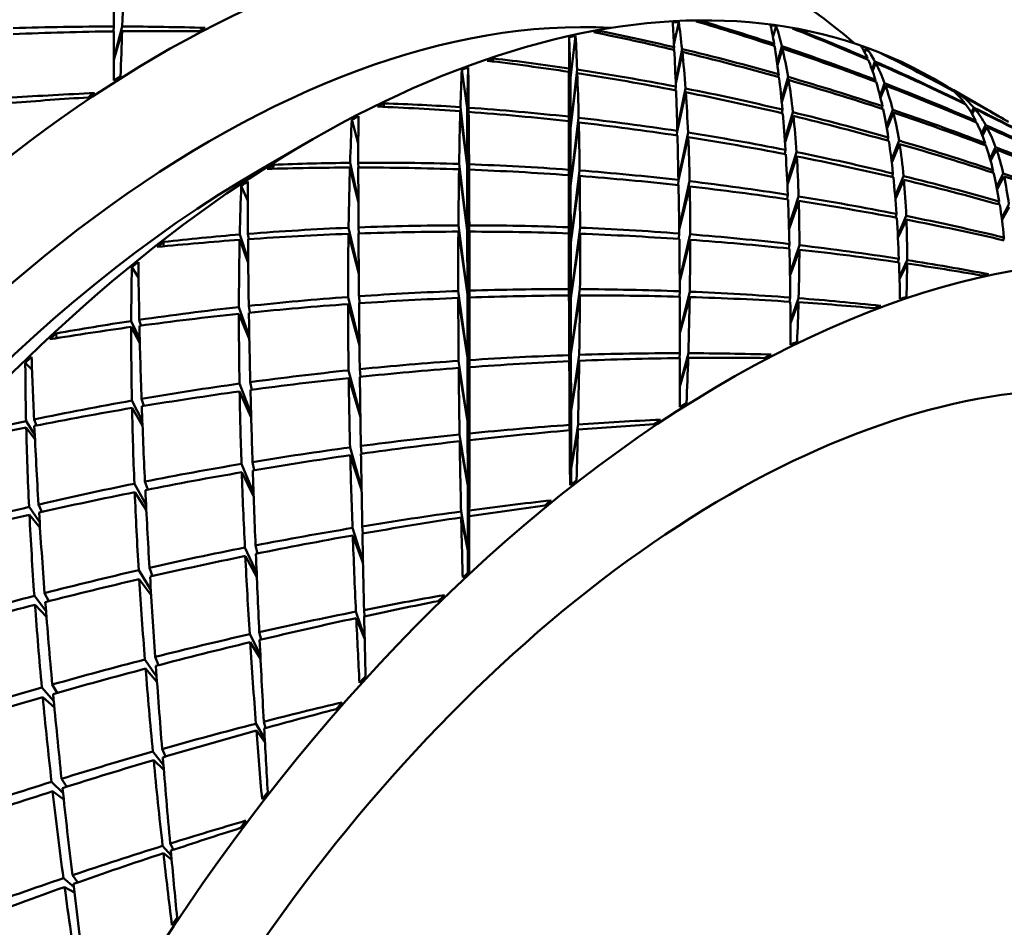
# Model space of a CAD drawing. Header units: inches. Extents: x 0.1 to 17, y 0.3 to 10.7.
# Tile 55 of 74: x 12.72 to 12.894, y 6.382 to 6.542. Entities that reach past the tile are written whole.
import ezdxf

# ---------------------------------------------------------------- set-up
doc = ezdxf.new("R2010")
doc.units = ezdxf.units.IN
doc.header["$LTSCALE"] = 0.5
doc.header["$MEASUREMENT"] = 0
doc.layers.add('Visible (ANSI)', color=7, linetype='Continuous', lineweight=50)

msp = doc.modelspace()

# ---------------------------------------------------------------- linework, layer by layer
at = {"layer": 'Visible (ANSI)'}
for p, q in [((12.83594, 6.53792), (12.83679, 6.54192)), ((12.84077, 6.54177), (12.8409, 6.54205)), ((12.73668, 6.54027), (12.73675, 6.54113)), ((12.73823, 6.54112), (12.73674, 6.53545)), ((12.73674, 6.53522), (12.7382, 6.54029)), ((12.82268, 6.53993), (12.82283, 6.54033)), ((12.85347, 6.53926), (12.85405, 6.54121)), ((12.85778, 6.54043), (12.85788, 6.5406)), ((12.8176, 6.53206), (12.81739, 6.53923)), ((12.8176, 6.53206), (12.81851, 6.53946)), ((12.85368, 6.53807), (12.85363, 6.53773)), ((12.83597, 6.53747), (12.83594, 6.53698)), ((12.83624, 6.5313), (12.83737, 6.53714)), ((12.83742, 6.53663), (12.83625, 6.53101)), ((12.85422, 6.5346), (12.85504, 6.53762)), ((12.85513, 6.53723), (12.85427, 6.53426)), ((12.86971, 6.53655), (12.87001, 6.53734)), ((12.80381, 6.53494), (12.80396, 6.53546)), ((12.87021, 6.5355), (12.87017, 6.53531)), ((12.87102, 6.5335), (12.87152, 6.53493)), ((12.87166, 6.53466), (12.87112, 6.53322)), ((12.87346, 6.53594), (12.8735, 6.536)), ((12.79929, 6.52673), (12.79834, 6.53345)), ((12.79929, 6.52673), (12.79949, 6.53386)), ((12.81761, 6.52303), (12.81734, 6.53309)), ((12.81735, 6.5337), (12.81761, 6.52303)), ((12.81761, 6.52303), (12.81878, 6.53349)), ((12.8188, 6.53287), (12.81761, 6.52303)), ((12.85448, 6.53267), (12.85441, 6.53218)), ((12.8176, 6.53206), (12.81761, 6.52303)), ((12.85498, 6.52812), (12.85614, 6.53219)), ((12.85623, 6.53166), (12.85502, 6.5277)), ((12.87163, 6.53168), (12.87156, 6.53137)), ((12.87243, 6.52883), (12.87325, 6.53106)), ((12.88188, 6.5319), (12.88411, 6.53061)), ((12.83627, 6.53048), (12.83623, 6.52982)), ((12.83652, 6.52291), (12.83798, 6.53015)), ((12.83803, 6.52947), (12.83652, 6.52255)), ((12.87339, 6.53067), (12.87252, 6.52846)), ((12.8853, 6.5298), (12.88528, 6.52976)), ((12.88537, 6.52988), (12.89355, 6.52516)), ((12.78446, 6.5269), (12.78458, 6.52751)), ((12.88641, 6.52879), (12.88655, 6.52911)), ((12.88675, 6.52896), (12.88658, 6.5286)), ((12.88747, 6.52754), (12.88743, 6.5274)), ((12.79931, 6.51649), (12.79809, 6.52611)), ((12.79812, 6.52684), (12.79931, 6.51649)), ((12.79929, 6.52673), (12.79931, 6.51649)), ((12.79931, 6.51649), (12.79956, 6.52674)), ((12.79957, 6.526), (12.79931, 6.51649)), ((12.85515, 6.5264), (12.85505, 6.52576)), ((12.85557, 6.52109), (12.85701, 6.52594)), ((12.87286, 6.527), (12.87276, 6.52656)), ((12.87356, 6.52347), (12.87467, 6.52639)), ((12.8748, 6.52588), (12.87364, 6.52302)), ((12.8886, 6.52586), (12.88902, 6.52678)), ((12.88923, 6.52653), (12.88877, 6.52557)), ((12.78003, 6.52039), (12.77887, 6.52463)), ((12.81731, 6.52516), (12.81763, 6.51288)), ((12.81763, 6.51288), (12.81731, 6.52434)), ((12.81763, 6.51288), (12.81905, 6.52496)), ((12.81907, 6.52414), (12.81763, 6.51288)), ((12.85709, 6.52528), (12.8556, 6.52063)), ((12.88939, 6.52443), (12.88931, 6.52418)), ((12.81761, 6.52303), (12.81763, 6.51288)), ((12.83653, 6.52263), (12.83647, 6.52182)), ((12.83672, 6.51427), (12.83843, 6.52233)), ((12.89042, 6.52214), (12.89114, 6.52366)), ((12.89133, 6.52331), (12.89057, 6.52178)), ((12.76281, 6.51587), (12.77165, 6.52098)), ((12.83847, 6.52151), (12.83673, 6.51392)), ((12.87376, 6.52091), (12.87389, 6.52146)), ((12.87444, 6.51751), (12.8758, 6.52091)), ((12.89094, 6.52012), (12.89105, 6.52047)), ((12.85557, 6.51853), (12.85569, 6.51927)), ((12.856, 6.51362), (12.85764, 6.51888)), ((12.8745, 6.51704), (12.87589, 6.5203)), ((12.89191, 6.51774), (12.89289, 6.51976)), ((12.89202, 6.51733), (12.89305, 6.51932)), ((12.77858, 6.51698), (12.78004, 6.51018)), ((12.78009, 6.51614), (12.78003, 6.51699)), ((12.85603, 6.51314), (12.85769, 6.51812)), ((12.76493, 6.51592), (12.76501, 6.51663)), ((12.78004, 6.50988), (12.77855, 6.51614)), ((12.79933, 6.50498), (12.79787, 6.51583)), ((12.79789, 6.51678), (12.79933, 6.50498)), ((12.79931, 6.51649), (12.79933, 6.50498)), ((12.79933, 6.50498), (12.79964, 6.51672)), ((12.79964, 6.51576), (12.79933, 6.50498)), ((12.8173, 6.51576), (12.81765, 6.50288)), ((12.81765, 6.50288), (12.81922, 6.51562)), ((12.89229, 6.51526), (12.89244, 6.51569)), ((12.81765, 6.50288), (12.8173, 6.51479)), ((12.81924, 6.51464), (12.81765, 6.50288)), ((12.83666, 6.51302), (12.83673, 6.51395)), ((12.83686, 6.50542), (12.83871, 6.51371)), ((12.87457, 6.51447), (12.87472, 6.51509)), ((12.8766, 6.51463), (12.87511, 6.51104)), ((12.87515, 6.51057), (12.87666, 6.51397)), ((12.89426, 6.51508), (12.89308, 6.51274)), ((12.89316, 6.51232), (12.89438, 6.51457)), ((12.76046, 6.51023), (12.7593, 6.51291)), ((12.81763, 6.51288), (12.81765, 6.50288)), ((12.83687, 6.50508), (12.83873, 6.51279)), ((12.85597, 6.51052), (12.8561, 6.51133)), ((12.85802, 6.51102), (12.8563, 6.50575)), ((12.85632, 6.50529), (12.85804, 6.51021)), ((12.89339, 6.50964), (12.89355, 6.51011)), ((12.89524, 6.50962), (12.89398, 6.50722)), ((12.89403, 6.50681), (12.89531, 6.50909)), ((12.87518, 6.50728), (12.87535, 6.50792)), ((12.87708, 6.50757), (12.87558, 6.50412)), ((12.87561, 6.50367), (12.87711, 6.50691)), ((12.77831, 6.50547), (12.78011, 6.49764)), ((12.78014, 6.50446), (12.78006, 6.50554)), ((12.79934, 6.49364), (12.79775, 6.50478)), ((12.79776, 6.5059), (12.79934, 6.49364)), ((12.79933, 6.50498), (12.79934, 6.49364)), ((12.79934, 6.49364), (12.79969, 6.5059)), ((12.7997, 6.50478), (12.79934, 6.49364)), ((12.81767, 6.49297), (12.8173, 6.50556)), ((12.81767, 6.49297), (12.8193, 6.50549)), ((12.74553, 6.50218), (12.74555, 6.50297)), ((12.76053, 6.49927), (12.75902, 6.50333)), ((12.75904, 6.50428), (12.76052, 6.4998)), ((12.76065, 6.50345), (12.76048, 6.50439)), ((12.78011, 6.49729), (12.77829, 6.50439)), ((12.81767, 6.49297), (12.81731, 6.50448)), ((12.81767, 6.49297), (12.8193, 6.50441)), ((12.8368, 6.50348), (12.83687, 6.50446)), ((12.83881, 6.50431), (12.83695, 6.49637)), ((12.83695, 6.49605), (12.83881, 6.50334)), ((12.89422, 6.50328), (12.89439, 6.50374)), ((12.81765, 6.50288), (12.81767, 6.49297)), ((12.85625, 6.50178), (12.85639, 6.50259)), ((12.85815, 6.50239), (12.85649, 6.49753)), ((12.85649, 6.4971), (12.85815, 6.50158)), ((12.8756, 6.49937), (12.87577, 6.49997)), ((12.87723, 6.49975), (12.87588, 6.49676)), ((12.7411, 6.49665), (12.73992, 6.49848)), ((12.87589, 6.49638), (12.87722, 6.49913)), ((12.79936, 6.4824), (12.79773, 6.49426)), ((12.79936, 6.4824), (12.79972, 6.49433)), ((12.81769, 6.48305), (12.81733, 6.4946)), ((12.81928, 6.49459), (12.81769, 6.48305)), ((12.77822, 6.4932), (12.78023, 6.48502)), ((12.78024, 6.49209), (12.78015, 6.49334)), ((12.79936, 6.4824), (12.79773, 6.49303)), ((12.79934, 6.49364), (12.79936, 6.4824)), ((12.79936, 6.4824), (12.79973, 6.49311)), ((12.81734, 6.49347), (12.81769, 6.48305)), ((12.81769, 6.48305), (12.81767, 6.49297)), ((12.81769, 6.48305), (12.81927, 6.49348)), ((12.83689, 6.49325), (12.83696, 6.49421)), ((12.83874, 6.49414), (12.83699, 6.48709)), ((12.837, 6.48681), (12.83872, 6.4932)), ((12.8564, 6.49237), (12.85654, 6.49311)), ((12.85801, 6.49299), (12.85656, 6.48895)), ((12.75889, 6.49142), (12.76072, 6.48628)), ((12.76084, 6.49043), (12.76062, 6.49161)), ((12.78023, 6.48464), (12.77822, 6.49195)), ((12.85656, 6.48859), (12.85799, 6.49227)), ((12.74153, 6.48813), (12.74124, 6.48915)), ((12.76073, 6.48565), (12.75888, 6.49023)), ((12.74133, 6.48503), (12.7398, 6.4879)), ((12.73981, 6.48894), (12.74132, 6.48571)), ((12.72657, 6.4859), (12.7265, 6.48675)), ((12.79938, 6.47115), (12.79936, 6.4824)), ((12.81771, 6.47306), (12.81739, 6.48291)), ((12.81771, 6.47306), (12.81769, 6.48305)), ((12.81916, 6.48297), (12.81771, 6.47306)), ((12.83693, 6.48239), (12.837, 6.48324)), ((12.83848, 6.48324), (12.837, 6.47757)), ((12.837, 6.47733), (12.83845, 6.48241)), ((12.72224, 6.4803), (12.72105, 6.48157)), ((12.7804, 6.47907), (12.78029, 6.48042)), ((12.79938, 6.47115), (12.7978, 6.4819)), ((12.79781, 6.48064), (12.79938, 6.47115)), ((12.79973, 6.48203), (12.79938, 6.47115)), ((12.79938, 6.47115), (12.79973, 6.48078)), ((12.81739, 6.48182), (12.81771, 6.47306)), ((12.81771, 6.47306), (12.81914, 6.4819)), ((12.7804, 6.47229), (12.7783, 6.48021)), ((12.7804, 6.47191), (12.77832, 6.47885)), ((12.75899, 6.47786), (12.76104, 6.47253)), ((12.76116, 6.47677), (12.76089, 6.47813)), ((12.74203, 6.4739), (12.74163, 6.47515)), ((12.76106, 6.47183), (12.75901, 6.47648)), ((12.73992, 6.47485), (12.74178, 6.4712)), ((12.74181, 6.47038), (12.73995, 6.47355)), ((12.81772, 6.4629), (12.81771, 6.47306)), ((12.72119, 6.4712), (12.72271, 6.4688)), ((12.72275, 6.468), (12.72121, 6.47008)), ((12.72305, 6.47044), (12.72259, 6.4715)), ((12.7994, 6.45982), (12.79938, 6.47115)), ((12.81772, 6.4629), (12.81746, 6.47054)), ((12.81894, 6.47065), (12.81772, 6.4629)), ((12.7994, 6.45982), (12.79796, 6.46886)), ((12.79972, 6.46904), (12.7994, 6.45982)), ((12.81747, 6.46958), (12.81772, 6.4629)), ((12.81772, 6.4629), (12.81892, 6.46971)), ((12.78061, 6.45942), (12.77856, 6.46656)), ((12.78048, 6.46682), (12.7806, 6.46545)), ((12.79798, 6.46765), (12.7994, 6.45982)), ((12.7994, 6.45982), (12.79972, 6.46785)), ((12.7786, 6.46517), (12.78061, 6.45905)), ((12.76148, 6.45853), (12.75934, 6.46364)), ((12.7616, 6.46253), (12.76129, 6.46397)), ((12.81773, 6.46001), (12.81772, 6.4629)), ((12.7615, 6.45781), (12.75939, 6.46216)), ((12.74037, 6.46013), (12.74243, 6.4564)), ((12.74272, 6.45909), (12.74224, 6.4605)), ((12.79942, 6.4483), (12.7994, 6.45982)), ((12.74248, 6.45549), (12.74043, 6.45863)), ((12.72172, 6.45602), (12.72358, 6.45336)), ((12.724, 6.45513), (12.72339, 6.45642)), ((12.72364, 6.45239), (12.72179, 6.45462)), ((12.79942, 6.4483), (12.79823, 6.45521)), ((12.79825, 6.45415), (12.79942, 6.4483)), ((12.79969, 6.4554), (12.79942, 6.4483)), ((12.79942, 6.4483), (12.79968, 6.45437)), ((12.78073, 6.45258), (12.78085, 6.4513)), ((12.78086, 6.44634), (12.779, 6.45229)), ((12.77905, 6.45098), (12.78086, 6.44601)), ((12.76182, 6.44919), (12.76216, 6.44776)), ((12.76203, 6.44428), (12.75994, 6.44882)), ((12.76002, 6.44732), (12.76205, 6.44358)), ((12.79942, 6.44432), (12.79942, 6.4483)), ((12.74328, 6.44132), (12.74114, 6.44481)), ((12.7436, 6.44376), (12.74304, 6.44525)), ((12.74334, 6.44037), (12.74123, 6.44322)), ((12.72265, 6.44027), (12.72471, 6.43763)), ((12.72522, 6.43932), (12.72447, 6.44075)), ((12.7248, 6.43654), (12.72277, 6.43868)), ((12.78115, 6.433), (12.77961, 6.43747)), ((12.78104, 6.43775), (12.78115, 6.43665)), ((12.77966, 6.43633), (12.78115, 6.43272)), ((12.76268, 6.42975), (12.7608, 6.43346)), ((12.76249, 6.43384), (12.76283, 6.43251)), ((12.76089, 6.43205), (12.76272, 6.42911)), ((12.74431, 6.42595), (12.74223, 6.42897)), ((12.74406, 6.42944), (12.74466, 6.42798)), ((12.74236, 6.42737), (12.74437, 6.42501)), ((12.72669, 6.42306), (12.72583, 6.42454)), ((12.7261, 6.42161), (12.72398, 6.42402)), ((12.7262, 6.42048), (12.72414, 6.42233)), ((12.76345, 6.41491), (12.7619, 6.41762)), ((12.76329, 6.41797), (12.7636, 6.41685)), ((12.76199, 6.4164), (12.76348, 6.41436)), ((12.74551, 6.41028), (12.74364, 6.41267)), ((12.74528, 6.41313), (12.7459, 6.4118)), ((12.74379, 6.41117), (12.74558, 6.40941)), ((12.72773, 6.40531), (12.7257, 6.40731)), ((12.72746, 6.40786), (12.72841, 6.40644)), ((12.72589, 6.40564), (12.72785, 6.40419)), ((12.7469, 6.39429), (12.74537, 6.39596)), ((12.74671, 6.39638), (12.74729, 6.39528)), ((12.74551, 6.39468), (12.74696, 6.39355)), ((12.72962, 6.38873), (12.7278, 6.39023)), ((12.72938, 6.39076), (12.73035, 6.3895)), ((12.72801, 6.38867), (12.72974, 6.38769))]:
    msp.add_line(p, q, dxfattribs=at)
for centre, major_axis, ratio, start_param, end_param in [((12.67139, 6.39884), (0.11024, 0.19093), 0.57735, 0, 3.141593), ((12.74513, 6.35627), (0.11024, 0.19093), 0.57735, 6.162622, 9.545341), ((12.77165, 6.34096), (0.11024, 0.19093), 0.57735, 0, 3.141593), ((12.72268, 6.36923), (0.00964, 0.24896), 0.04117, 5.4761, 5.533254), ((12.69384, 6.38588), (-0.03396, -0.23466), 0.123938, 2.311498, 2.369584), ((12.75397, 6.35117), (0.10399, 0.18011), 0.57735, 0.282938, 2.858654), ((12.78255, 6.33467), (-0.09582, -0.19899), 0.607292, 3.452634, 3.460034), ((12.82293, 6.31135), (0.00964, 0.24896), 0.04117, 5.853091, 5.89756), ((12.7941, 6.328), (-0.03396, -0.23466), 0.123938, 2.688489, 2.735612), ((12.78255, 6.33467), (-0.09373, -0.20015), 0.579893, 3.419061, 3.426461), ((12.7941, 6.328), (0.28885, -0.10925), 0.704678, 1.6304, 1.677523), ((12.82293, 6.31135), (0.26632, -0.15508), 0.715389, 1.858737, 1.903207), ((12.82293, 6.31135), (0.02478, 0.24004), 0.094734, 5.95808, 6.002549), ((12.78255, 6.33467), (-0.09489, -0.1995), 0.600832, 3.32456, 3.33196), ((12.69384, 6.38588), (0.30891, 0.03335), 0.488152, 1.379004, 1.43709), ((12.72268, 6.36923), (0.31218, 0.01099), 0.549491, 1.50638, 1.563534), ((12.72268, 6.36923), (0.00964, 0.24896), 0.04117, 5.424231, 5.471354), ((12.69384, 6.38588), (-0.03396, -0.23466), 0.123938, 2.262283, 2.306752), ((12.69384, 6.38588), (0.30891, 0.03335), 0.488152, 1.329788, 1.374258), ((12.72268, 6.36923), (0.31218, 0.01099), 0.549491, 1.454511, 1.501634), ((12.73423, 6.36257), (-0.11872, -0.18597), 0.52937, 3.898734, 3.906133), ((12.78255, 6.33467), (-0.09385, -0.20008), 0.587017, 3.54448, 3.55188), ((12.7941, 6.328), (0.29889, -0.08134), 0.687202, 1.617473, 1.664596), ((12.82293, 6.31135), (0.28161, -0.12583), 0.711093, 1.834328, 1.878797), ((12.7941, 6.328), (-0.05124, -0.22464), 0.171042, 2.810861, 2.857984), ((12.7941, 6.328), (0.27539, -0.13851), 0.714069, 1.652056, 1.699179), ((12.78255, 6.33467), (-0.09387, -0.20008), 0.572774, 3.294419, 3.301819), ((12.82293, 6.31135), (0.2485, -0.18278), 0.710464, 1.882919, 1.927388), ((12.82293, 6.31135), (-0.00445, 0.25714), 0.013437, 0.48153, 0.525999), ((12.78255, 6.33467), (-0.09702, -0.19834), 0.613302, 3.581642, 3.589041), ((12.7941, 6.328), (-0.01811, -0.24397), 0.071884, 2.5776, 2.624723), ((12.82293, 6.31135), (0.00964, 0.24896), 0.04117, 5.790259, 5.848345), ((12.82293, 6.31135), (0.28161, -0.12583), 0.711093, 1.771496, 1.829582), ((12.7941, 6.328), (0.29889, -0.08134), 0.687202, 1.555573, 1.612727), ((12.7941, 6.328), (-0.03396, -0.23466), 0.123938, 2.62659, 2.683744), ((12.82293, 6.31135), (0.02478, 0.24004), 0.094734, 5.895248, 5.953334), ((12.82293, 6.31135), (0.26632, -0.15508), 0.715389, 1.795905, 1.853991), ((12.7941, 6.328), (0.28885, -0.10925), 0.704678, 1.5685, 1.625654), ((12.7941, 6.328), (-0.05124, -0.22464), 0.171042, 2.748961, 2.806115), ((12.82293, 6.31135), (0.04123, 0.23043), 0.145057, 6.073771, 6.118241), ((12.78255, 6.33467), (-0.09423, -0.19986), 0.594035, 3.19741, 3.20481), ((12.7941, 6.328), (-0.07003, -0.2139), 0.209397, 2.945269, 2.992392), ((12.7941, 6.328), (0.25888, -0.16733), 0.714387, 1.677187, 1.72431), ((12.78255, 6.33467), (-0.09426, -0.19988), 0.565767, 3.170484, 3.177883), ((12.78255, 6.33467), (-0.09423, -0.19986), 0.594035, 3.67074, 3.678139), ((12.7941, 6.328), (0.30578, -0.05589), 0.663148, 1.61589, 1.663013), ((12.82293, 6.31135), (0.2936, -0.09697), 0.698052, 1.815934, 1.860404), ((12.82293, 6.31135), (0.04123, 0.23043), 0.145057, 6.010939, 6.069025), ((12.82293, 6.31135), (0.2485, -0.18278), 0.710464, 1.820087, 1.878173), ((12.7941, 6.328), (0.27539, -0.13851), 0.714069, 1.590156, 1.64731), ((12.7941, 6.328), (-0.07003, -0.2139), 0.209397, 2.88337, 2.940523), ((12.82293, 6.31135), (0.22946, -0.20735), 0.696863, 1.900713, 1.945183), ((12.82293, 6.31135), (-0.01773, 0.26455), 0.067729, 0.569897, 0.614366), ((12.78255, 6.33467), (-0.09847, -0.19755), 0.618746, 3.711567, 3.718966), ((12.7941, 6.328), (-0.00345, -0.25258), 0.017655, 2.47673, 2.523853), ((12.82293, 6.31135), (-0.00445, 0.25714), 0.013437, 0.530745, 0.588831), ((12.82293, 6.31135), (0.2936, -0.09697), 0.698052, 1.753102, 1.811188), ((12.7941, 6.328), (0.30578, -0.05589), 0.663148, 1.55399, 1.611144), ((12.7941, 6.328), (-0.01811, -0.24397), 0.071884, 2.5157, 2.572854), ((12.73423, 6.36257), (-0.12297, -0.18341), 0.543536, 4.007922, 4.015321), ((12.82293, 6.31135), (0.02478, 0.24004), 0.094734, 5.832416, 5.88957), ((12.82293, 6.31135), (0.28161, -0.12583), 0.711093, 1.708664, 1.765818), ((12.7941, 6.328), (0.29889, -0.08134), 0.687202, 1.493293, 1.549895), ((12.7941, 6.328), (-0.05124, -0.22464), 0.171042, 2.686681, 2.743283), ((12.82293, 6.31135), (0.04123, 0.23043), 0.145057, 5.948107, 6.005261), ((12.82293, 6.31135), (0.26632, -0.15508), 0.715389, 1.733074, 1.790228), ((12.72268, 6.36923), (0.31046, 0.0257), 0.510871, 1.494276, 1.541399), ((12.73423, 6.36257), (-0.11706, -0.18695), 0.52599, 4.019639, 4.027038), ((12.82293, 6.31135), (0.00964, 0.24896), 0.04117, 5.727427, 5.784581), ((12.82293, 6.31135), (0.2936, -0.09697), 0.698052, 1.690271, 1.747425), ((12.7941, 6.328), (0.30578, -0.05589), 0.663148, 1.49171, 1.548312), ((12.7941, 6.328), (-0.03396, -0.23466), 0.123938, 2.56431, 2.620912), ((12.7941, 6.328), (0.28885, -0.10925), 0.704678, 1.50622, 1.562822), ((12.7941, 6.328), (-0.07003, -0.2139), 0.209397, 2.82109, 2.877692), ((12.82293, 6.31135), (0.05916, 0.2201), 0.188906, 6.201356, 6.232772), ((12.7941, 6.328), (-0.09013, -0.20247), 0.234646, 3.090251, 3.131884), ((12.82293, 6.31135), (0.05916, 0.2201), 0.188906, 6.138524, 6.19661), ((12.69384, 6.38588), (0.30524, 0.04575), 0.447019, 1.378214, 1.422684), ((12.78255, 6.33467), (-0.09489, -0.1995), 0.600832, 3.79789, 3.80529), ((12.82293, 6.31135), (0.30222, -0.07003), 0.677543, 1.807737, 1.852207), ((12.82293, 6.31135), (0.22946, -0.20735), 0.696863, 1.866231, 1.895967), ((12.7941, 6.328), (0.25888, -0.16733), 0.714387, 1.641025, 1.672441), ((12.7941, 6.328), (-0.09013, -0.20247), 0.234646, 3.028352, 3.085505), ((12.7941, 6.328), (0.31002, -0.03328), 0.634057, 1.625899, 1.673022), ((12.82293, 6.31135), (-0.01773, 0.26455), 0.067729, 0.619112, 0.677198), ((12.82293, 6.31135), (0.30222, -0.07003), 0.677543, 1.744905, 1.802991), ((12.7941, 6.328), (0.31002, -0.03328), 0.634057, 1.563999, 1.621153), ((12.7941, 6.328), (-0.00345, -0.25258), 0.017655, 2.41483, 2.471984), ((12.82293, 6.31135), (0.02478, 0.24004), 0.094734, 5.769584, 5.826186), ((12.82293, 6.31135), (0.2936, -0.09697), 0.698052, 1.627439, 1.684041), ((12.82293, 6.31135), (0.04123, 0.23043), 0.145057, 5.885276, 5.941878), ((12.82293, 6.31135), (0.28161, -0.12583), 0.711093, 1.645832, 1.702434), ((12.7941, 6.328), (0.29889, -0.08134), 0.687202, 1.430644, 1.487063), ((12.7941, 6.328), (-0.07003, -0.2139), 0.209397, 2.75844, 2.81486), ((12.82293, 6.31135), (0.05916, 0.2201), 0.188906, 6.075692, 6.132846), ((12.82293, 6.31135), (0.2485, -0.18278), 0.710464, 1.757255, 1.814409), ((12.7941, 6.328), (0.27539, -0.13851), 0.714069, 1.527876, 1.584478), ((12.7941, 6.328), (-0.09013, -0.20247), 0.234646, 2.966072, 3.022674), ((12.82293, 6.31135), (-0.0304, 0.27113), 0.120939, 0.652007, 0.696477), ((12.78255, 6.33467), (-0.10015, -0.19662), 0.623521, 3.842361, 3.84976), ((12.7941, 6.328), (0.01027, -0.26044), 0.036942, 3.851811, 3.898934), ((12.82293, 6.31135), (-0.00445, 0.25714), 0.013437, 0.594509, 0.651663), ((12.82293, 6.31135), (0.30222, -0.07003), 0.677543, 1.682073, 1.739227), ((12.7941, 6.328), (0.31002, -0.03328), 0.634057, 1.501719, 1.558321), ((12.7941, 6.328), (-0.01811, -0.24397), 0.071884, 2.45342, 2.510023), ((12.7941, 6.328), (0.30578, -0.05589), 0.663148, 1.429061, 1.485481), ((12.7941, 6.328), (-0.05124, -0.22464), 0.171042, 2.624032, 2.680451), ((12.82293, 6.31135), (0.05916, 0.2201), 0.188906, 6.01286, 6.069462), ((12.82293, 6.31135), (0.30222, -0.07003), 0.677543, 1.619242, 1.675844), ((12.82293, 6.31135), (0.26632, -0.15508), 0.715389, 1.670242, 1.726844), ((12.7941, 6.328), (0.28885, -0.10925), 0.704678, 1.443571, 1.49999), ((12.7941, 6.328), (-0.09013, -0.20247), 0.234646, 2.903422, 2.959842), ((12.82293, 6.31135), (0.00964, 0.24896), 0.04117, 5.664595, 5.721197), ((12.7941, 6.328), (0.31002, -0.03328), 0.634057, 1.43907, 1.495489), ((12.7941, 6.328), (-0.03396, -0.23466), 0.123938, 2.50166, 2.55808), ((12.82293, 6.31135), (0.04123, 0.23043), 0.145057, 5.822444, 5.878863), ((12.82293, 6.31135), (0.2936, -0.09697), 0.698052, 1.564607, 1.621026), ((12.84538, 6.29839), (0.11024, 0.19093), 0.57735, 5.802346, 9.905617), ((12.82293, 6.31135), (0.30222, -0.07003), 0.677543, 1.55641, 1.612829), ((12.7941, 6.328), (0.30578, -0.05589), 0.663148, 1.366047, 1.422649), ((12.7941, 6.328), (-0.07003, -0.2139), 0.209397, 2.695426, 2.752028), ((12.82293, 6.31135), (0.05916, 0.2201), 0.188906, 5.950028, 6.006448), ((12.82293, 6.31135), (0.28161, -0.12583), 0.711093, 1.583, 1.63942), ((12.7941, 6.328), (0.29889, -0.08134), 0.687202, 1.367629, 1.424231), ((12.7941, 6.328), (-0.09013, -0.20247), 0.234646, 2.840408, 2.89701), ((12.82293, 6.31135), (0.3079, -0.04579), 0.651139, 1.811225, 1.855695), ((12.82293, 6.31135), (0.3079, -0.04579), 0.651139, 1.748393, 1.806479), ((12.82293, 6.31135), (0.02478, 0.24004), 0.094734, 5.706752, 5.763172), ((12.7941, 6.328), (0.31002, -0.03328), 0.634057, 1.376055, 1.432657), ((12.7941, 6.328), (-0.05124, -0.22464), 0.171042, 2.561017, 2.617619), ((12.76281, 6.34607), (-0.10399, -0.18011), 0.57735, 3.926991, 5.497787), ((12.78255, 6.33467), (-0.09582, -0.19899), 0.607292, 3.925964, 3.933363), ((12.7941, 6.328), (0.31214, -0.01339), 0.601213, 1.646408, 1.693531), ((12.82293, 6.31135), (-0.0304, 0.27113), 0.120939, 0.701222, 0.759309), ((12.7941, 6.328), (0.31214, -0.01339), 0.601213, 1.584509, 1.641662), ((12.7941, 6.328), (0.01027, -0.26044), 0.036942, 3.90368, 3.960834), ((12.82293, 6.31135), (-0.01773, 0.26455), 0.067729, 0.682876, 0.74003), ((12.82293, 6.31135), (0.3079, -0.04579), 0.651139, 1.685562, 1.742716), ((12.7941, 6.328), (0.31214, -0.01339), 0.601213, 1.522229, 1.578831), ((12.7941, 6.328), (-0.00345, -0.25258), 0.017655, 2.35255, 2.409152), ((12.82293, 6.31135), (0.3079, -0.04579), 0.651139, 1.62273, 1.679332), ((12.82293, 6.31135), (0.05916, 0.2201), 0.188906, 5.887196, 5.943799), ((12.78255, 6.33467), (-0.10203, -0.19558), 0.627526, 3.973941, 3.98134), ((12.7941, 6.328), (0.02326, -0.2675), 0.090835, 3.93734, 3.984464), ((12.82293, 6.31135), (-0.00445, 0.25714), 0.013437, 0.657893, 0.714495), ((12.7941, 6.328), (0.31214, -0.01339), 0.601213, 1.459579, 1.515999), ((12.7941, 6.328), (-0.01811, -0.24397), 0.071884, 2.390771, 2.447191), ((12.82293, 6.31135), (0.3079, -0.04579), 0.651139, 1.559898, 1.616317), ((12.82293, 6.31135), (0.04123, 0.23043), 0.145057, 5.759612, 5.816214), ((12.82293, 6.31135), (0.30222, -0.07003), 0.677543, 1.493578, 1.55018), ((12.7941, 6.328), (0.31002, -0.03328), 0.634057, 1.312672, 1.369826), ((12.7941, 6.328), (-0.07003, -0.2139), 0.209397, 2.632042, 2.689196), ((12.82293, 6.31135), (0.2936, -0.09697), 0.698052, 1.501775, 1.558377), ((12.7941, 6.328), (0.30578, -0.05589), 0.663148, 1.302663, 1.359817), ((12.7941, 6.328), (-0.09013, -0.20247), 0.234646, 2.777024, 2.834178), ((12.82293, 6.31135), (-0.04264, 0.27678), 0.172681, 0.728845, 0.773315), ((12.82293, 6.31135), (0.00964, 0.24896), 0.04117, 5.601763, 5.658183), ((12.7941, 6.328), (0.31214, -0.01339), 0.601213, 1.396565, 1.453167), ((12.7941, 6.328), (-0.03396, -0.23466), 0.123938, 2.438646, 2.495248), ((12.82293, 6.31135), (0.02478, 0.24004), 0.094734, 5.64392, 5.700523), ((12.82293, 6.31135), (0.3079, -0.04579), 0.651139, 1.497066, 1.553668), ((12.7941, 6.328), (0.31214, -0.01339), 0.601213, 1.333181, 1.390335), ((12.7941, 6.328), (-0.05124, -0.22464), 0.171042, 2.497634, 2.554787), ((12.82293, 6.31135), (0.05916, 0.2201), 0.188906, 5.824365, 5.881519), ((12.82293, 6.31135), (0.04123, 0.23043), 0.145057, 5.69678, 5.753934), ((12.82293, 6.31135), (0.3079, -0.04579), 0.651139, 1.434234, 1.491388), ((12.7941, 6.328), (0.31214, -0.01339), 0.601213, 1.269417, 1.327503), ((12.7941, 6.328), (-0.07003, -0.2139), 0.209397, 2.568278, 2.626364), ((12.82293, 6.31135), (0.31117, -0.02439), 0.620292, 1.763106, 1.821192), ((12.82293, 6.31135), (0.31117, -0.02439), 0.620292, 1.700274, 1.757428), ((12.7941, 6.328), (0.3125, 0.0041), 0.565561, 1.551701, 1.608303), ((12.82293, 6.31135), (-0.01773, 0.26455), 0.067729, 0.74626, 0.802862), ((12.82293, 6.31135), (0.31117, -0.02439), 0.620292, 1.637442, 1.694044), ((12.7941, 6.328), (0.3125, 0.0041), 0.565561, 1.489052, 1.545472), ((12.7941, 6.328), (-0.00345, -0.25258), 0.017655, 2.289901, 2.34632), ((12.82293, 6.31135), (0.31117, -0.02439), 0.620292, 1.57461, 1.63103), ((12.7941, 6.328), (0.3125, 0.0041), 0.565561, 1.675881, 1.723004), ((12.78255, 6.33467), (-0.09702, -0.19834), 0.613302, 4.054971, 4.062371), ((12.82293, 6.31135), (0.31117, -0.02439), 0.620292, 1.825938, 1.870407), ((12.82293, 6.31135), (-0.04264, 0.27678), 0.172681, 0.77806, 0.836146), ((12.7941, 6.328), (0.3125, 0.0041), 0.565561, 1.613981, 1.671135), ((12.7941, 6.328), (0.02326, -0.2675), 0.090835, 3.989209, 4.046363), ((12.82293, 6.31135), (-0.0304, 0.27113), 0.120939, 0.764986, 0.82214), ((12.7941, 6.328), (0.01027, -0.26044), 0.036942, 3.966512, 4.023114), ((12.82293, 6.31135), (-0.00445, 0.25714), 0.013437, 0.720908, 0.777327), ((12.7941, 6.328), (-0.01811, -0.24397), 0.071884, 2.327757, 2.384359), ((12.7941, 6.328), (0.3125, 0.0041), 0.565561, 1.426038, 1.48264), ((12.82293, 6.31135), (0.00964, 0.24896), 0.04117, 5.538932, 5.595534), ((12.7941, 6.328), (-0.03396, -0.23466), 0.123938, 2.375262, 2.432416), ((12.82293, 6.31135), (0.31117, -0.02439), 0.620292, 1.511778, 1.568381), ((12.7941, 6.328), (0.3125, 0.0041), 0.565561, 1.362654, 1.419808), ((12.82293, 6.31135), (0.02478, 0.24004), 0.094734, 5.581089, 5.638243), ((12.7941, 6.328), (-0.05124, -0.22464), 0.171042, 2.43387, 2.491956), ((12.82293, 6.31135), (0.31117, -0.02439), 0.620292, 1.448947, 1.506101), ((12.7941, 6.328), (0.3125, 0.0041), 0.565561, 1.29889, 1.356976), ((12.82293, 6.31135), (0.31117, -0.02439), 0.620292, 1.397078, 1.444201), ((12.84538, 6.29839), (0.09774, 0.16928), 0.57735, 0, 3.141593), ((12.82293, 6.31135), (-0.05457, 0.28145), 0.222801, 0.801121, 0.84559), ((12.78255, 6.33467), (-0.10408, -0.19444), 0.630678, 4.10619, 4.11359), ((12.7941, 6.328), (0.03572, -0.27368), 0.143443, 4.017074, 4.064197), ((12.82293, 6.31135), (0.04123, 0.23043), 0.145057, 5.644911, 5.692034), ((12.7941, 6.328), (-0.07003, -0.2139), 0.209397, 2.519063, 2.563532), ((12.7941, 6.328), (0.3125, 0.0041), 0.565561, 1.249675, 1.294144), ((12.83448, 6.30468), (-0.1217, -0.18418), 0.538201, 3.656266, 3.663666), ((12.82293, 6.31135), (0.31249, -0.00558), 0.58614, 1.66201, 1.718612), ((12.82293, 6.31135), (0.31249, -0.00558), 0.58614, 1.599178, 1.655597), ((12.82293, 6.31135), (0.31249, -0.00558), 0.58614, 1.536346, 1.592948), ((12.82293, 6.31135), (0.31249, -0.00558), 0.58614, 1.724842, 1.781995), ((12.7941, 6.328), (0.31137, 0.01956), 0.527741, 1.525998, 1.582417), ((12.82293, 6.31135), (-0.01773, 0.26455), 0.067729, 0.809274, 0.865694), ((12.7941, 6.328), (0.31137, 0.01956), 0.527741, 1.462983, 1.519585), ((12.7941, 6.328), (-0.00345, -0.25258), 0.017655, 2.226886, 2.283488), ((12.82293, 6.31135), (-0.00445, 0.25714), 0.013437, 0.783557, 0.840159), ((12.7941, 6.328), (-0.01811, -0.24397), 0.071884, 2.264373, 2.321527), ((12.7941, 6.328), (0.31137, 0.01956), 0.527741, 1.399599, 1.456753), ((12.82293, 6.31135), (0.00964, 0.24896), 0.04117, 5.4761, 5.533254), ((12.7941, 6.328), (-0.03396, -0.23466), 0.123938, 2.311498, 2.369584), ((12.7941, 6.328), (0.31137, 0.01956), 0.527741, 1.335835, 1.393921), ((12.82293, 6.31135), (0.31249, -0.00558), 0.58614, 1.473514, 1.530668), ((12.82293, 6.31135), (0.31249, -0.00558), 0.58614, 1.421645, 1.468768), ((12.83448, 6.30468), (0.12499, 0.18218), 0.555686, 0.621781, 0.62918), ((12.82293, 6.31135), (0.31249, -0.00558), 0.58614, 1.787673, 1.845759), ((12.7941, 6.328), (0.31137, 0.01956), 0.527741, 1.588647, 1.645249), ((12.82293, 6.31135), (-0.0304, 0.27113), 0.120939, 0.82837, 0.884972), ((12.7941, 6.328), (0.01027, -0.26044), 0.036942, 4.029344, 4.085763), ((12.82293, 6.31135), (0.02478, 0.24004), 0.094734, 5.52922, 5.576343), ((12.7941, 6.328), (-0.05124, -0.22464), 0.171042, 2.384654, 2.429124), ((12.7941, 6.328), (0.31137, 0.01956), 0.527741, 1.28662, 1.331089), ((12.83448, 6.30468), (-0.12027, -0.18504), 0.533459, 3.777627, 3.785027), ((12.7941, 6.328), (0.31137, 0.01956), 0.527741, 1.650927, 1.708081), ((12.82293, 6.31135), (-0.04264, 0.27678), 0.172681, 0.841824, 0.898978), ((12.7941, 6.328), (0.02326, -0.2675), 0.090835, 4.052041, 4.108643), ((12.7941, 6.328), (0.31137, 0.01956), 0.527741, 1.712826, 1.75995), ((12.82293, 6.31135), (0.31249, -0.00558), 0.58614, 1.850505, 1.894975), ((12.82293, 6.31135), (-0.05457, 0.28145), 0.222801, 0.850336, 0.908422), ((12.7941, 6.328), (0.03572, -0.27368), 0.143443, 4.068942, 4.126096), ((12.78255, 6.33467), (-0.09847, -0.19755), 0.618746, 4.184896, 4.192296), ((12.83448, 6.30468), (-0.12407, -0.18274), 0.54939, 3.885871, 3.89327), ((12.78255, 6.33467), (-0.10626, -0.19321), 0.632906, 4.238961, 4.24636), ((12.7941, 6.328), (0.04781, -0.27892), 0.194494, 4.091872, 4.138995), ((12.82293, 6.31135), (0.31218, 0.01099), 0.549491, 1.569212, 1.625814), ((12.7941, 6.328), (0.30891, 0.03335), 0.488152, 1.379004, 1.43709), ((12.82293, 6.31135), (0.31218, 0.01099), 0.549491, 1.50638, 1.563534), ((12.82293, 6.31135), (0.00964, 0.24896), 0.04117, 5.424231, 5.471354), ((12.7941, 6.328), (-0.03396, -0.23466), 0.123938, 2.262283, 2.306752), ((12.7941, 6.328), (0.30891, 0.03335), 0.488152, 1.329788, 1.374258), ((12.82293, 6.31135), (0.31218, 0.01099), 0.549491, 1.454511, 1.501634), ((12.83448, 6.30468), (-0.11872, -0.18597), 0.52937, 3.898734, 3.906133), ((12.82293, 6.31135), (0.06634, -0.28505), 0.271279, 4.010901, 4.05537), ((12.82293, 6.31135), (0.31218, 0.01099), 0.549491, 1.632044, 1.688463), ((12.7941, 6.328), (0.30891, 0.03335), 0.488152, 1.506151, 1.562754), ((12.82293, 6.31135), (-0.01773, 0.26455), 0.067729, 0.871923, 0.928526), ((12.7941, 6.328), (-0.00345, -0.25258), 0.017655, 2.163503, 2.220657), ((12.7941, 6.328), (0.30891, 0.03335), 0.488152, 1.442768, 1.499922), ((12.82293, 6.31135), (-0.00445, 0.25714), 0.013437, 0.845837, 0.902991), ((12.7941, 6.328), (-0.01811, -0.24397), 0.071884, 2.200609, 2.258695), ((12.82293, 6.31135), (0.31218, 0.01099), 0.549491, 1.694875, 1.751478), ((12.7941, 6.328), (0.30891, 0.03335), 0.488152, 1.569166, 1.625585), ((12.82293, 6.31135), (-0.0304, 0.27113), 0.120939, 0.891385, 0.947804), ((12.7941, 6.328), (0.01027, -0.26044), 0.036942, 4.092175, 4.148778), ((12.82293, 6.31135), (0.31218, 0.01099), 0.549491, 1.757707, 1.814861), ((12.7941, 6.328), (0.30891, 0.03335), 0.488152, 1.631815, 1.688417), ((12.82293, 6.31135), (-0.04264, 0.27678), 0.172681, 0.905208, 0.96181), ((12.7941, 6.328), (0.02326, -0.2675), 0.090835, 4.114873, 4.171292), ((12.82293, 6.31135), (0.31218, 0.01099), 0.549491, 1.820539, 1.878625), ((12.7941, 6.328), (0.30891, 0.03335), 0.488152, 1.694095, 1.751249), ((12.82293, 6.31135), (-0.05457, 0.28145), 0.222801, 0.9141, 0.971254), ((12.7941, 6.328), (0.03572, -0.27368), 0.143443, 4.131774, 4.188376), ((12.83448, 6.30468), (-0.12297, -0.18341), 0.543536, 4.007922, 4.015321), ((12.7941, 6.328), (0.30891, 0.03335), 0.488152, 1.755995, 1.803118), ((12.82293, 6.31135), (0.31218, 0.01099), 0.549491, 1.883371, 1.927841), ((12.82293, 6.31135), (0.06634, -0.28505), 0.271279, 4.060116, 4.118202), ((12.7941, 6.328), (0.04781, -0.27892), 0.194494, 4.143741, 4.200895), ((12.82293, 6.31135), (0.31046, 0.0257), 0.510871, 1.546145, 1.603299), ((12.7941, 6.328), (0.30524, 0.04575), 0.447019, 1.378214, 1.422684), ((12.82293, 6.31135), (0.31046, 0.0257), 0.510871, 1.494276, 1.541399), ((12.83448, 6.30468), (-0.11706, -0.18695), 0.52599, 4.019639, 4.027038), ((12.82293, 6.31135), (0.31046, 0.0257), 0.510871, 1.608977, 1.665579), ((12.7941, 6.328), (0.30524, 0.04575), 0.447019, 1.42743, 1.485516), ((12.82293, 6.31135), (-0.00445, 0.25714), 0.013437, 0.907736, 0.95486), ((12.7941, 6.328), (-0.01811, -0.24397), 0.071884, 2.151394, 2.195863), ((12.82293, 6.31135), (0.31046, 0.0257), 0.510871, 1.671809, 1.728228), ((12.7941, 6.328), (0.30524, 0.04575), 0.447019, 1.491194, 1.548347), ((12.82293, 6.31135), (-0.01773, 0.26455), 0.067729, 0.934203, 0.991357), ((12.7941, 6.328), (-0.00345, -0.25258), 0.017655, 2.099739, 2.157825), ((12.7941, 6.328), (0.30524, 0.04575), 0.447019, 1.554577, 1.611179), ((12.82293, 6.31135), (-0.0304, 0.27113), 0.120939, 0.954034, 1.010636), ((12.7941, 6.328), (0.01027, -0.26044), 0.036942, 4.155007, 4.212161), ((12.82293, 6.31135), (0.31046, 0.0257), 0.510871, 1.734641, 1.791243), ((12.7941, 6.328), (0.30524, 0.04575), 0.447019, 1.617592, 1.674011), ((12.82293, 6.31135), (-0.04264, 0.27678), 0.172681, 0.968223, 1.024642), ((12.7941, 6.328), (0.02326, -0.2675), 0.090835, 4.177705, 4.234307), ((12.82293, 6.31135), (0.31046, 0.0257), 0.510871, 1.797473, 1.854627), ((12.83448, 6.30468), (-0.1217, -0.18418), 0.538201, 4.129596, 4.136995), ((12.7941, 6.328), (0.30524, 0.04575), 0.447019, 1.680241, 1.736843), ((12.82293, 6.31135), (-0.05457, 0.28145), 0.222801, 0.977484, 1.034086), ((12.7941, 6.328), (0.03572, -0.27368), 0.143443, 4.194606, 4.251026), ((12.82293, 6.31135), (0.31046, 0.0257), 0.510871, 1.860304, 1.91839), ((12.7941, 6.328), (0.30042, 0.057), 0.404445, 1.431196, 1.475666), ((12.82293, 6.31135), (0.30747, 0.03885), 0.470597, 1.539814, 1.586937), ((12.83448, 6.30468), (-0.11531, -0.18798), 0.523361, 4.140391, 4.147791), ((12.7941, 6.328), (0.30524, 0.04575), 0.447019, 1.742521, 1.799675), ((12.82293, 6.31135), (0.06634, -0.28505), 0.271279, 4.12388, 4.181034), ((12.7941, 6.328), (0.04781, -0.27892), 0.194494, 4.206573, 4.263175), ((12.82293, 6.31135), (0.30747, 0.03885), 0.470597, 1.591683, 1.648837), ((12.7941, 6.328), (0.30042, 0.057), 0.404445, 1.480412, 1.538498), ((12.82293, 6.31135), (-0.01773, 0.26455), 0.067729, 0.996103, 1.043226), ((12.7941, 6.328), (-0.00345, -0.25258), 0.017655, 2.050523, 2.094993), ((12.82293, 6.31135), (0.30747, 0.03885), 0.470597, 1.654515, 1.711117), ((12.7941, 6.328), (0.30042, 0.057), 0.404445, 1.544176, 1.60133), ((12.82293, 6.31135), (-0.0304, 0.27113), 0.120939, 1.016314, 1.073468), ((12.7941, 6.328), (0.01027, -0.26044), 0.036942, 4.217839, 4.275925), ((12.82293, 6.31135), (0.30747, 0.03885), 0.470597, 1.717347, 1.773766), ((12.7941, 6.328), (0.30042, 0.057), 0.404445, 1.607559, 1.664162), ((12.82293, 6.31135), (-0.04264, 0.27678), 0.172681, 1.030872, 1.087474), ((12.7941, 6.328), (0.02326, -0.2675), 0.090835, 4.240537, 4.297691), ((12.82293, 6.31135), (0.30747, 0.03885), 0.470597, 1.780178, 1.83678), ((12.83448, 6.30468), (-0.12027, -0.18504), 0.533459, 4.250957, 4.258356), ((12.7941, 6.328), (0.30042, 0.057), 0.404445, 1.670574, 1.726993), ((12.82293, 6.31135), (-0.05457, 0.28145), 0.222801, 1.040498, 1.096918), ((12.7941, 6.328), (0.03572, -0.27368), 0.143443, 4.257438, 4.31404), ((12.82293, 6.31135), (0.30747, 0.03885), 0.470597, 1.84301, 1.900164), ((12.82293, 6.31135), (0.3033, 0.05073), 0.428836, 1.590276, 1.637399), ((12.83448, 6.30468), (-0.1135, -0.18904), 0.521519, 4.261036, 4.268435), ((12.7941, 6.328), (0.30042, 0.057), 0.404445, 1.733223, 1.789825), ((12.82293, 6.31135), (0.06634, -0.28505), 0.271279, 4.187264, 4.243866), ((12.7941, 6.328), (0.04781, -0.27892), 0.194494, 4.269405, 4.325824), ((12.7941, 6.328), (0.29449, 0.0673), 0.360446, 1.488265, 1.532735), ((12.82293, 6.31135), (0.3033, 0.05073), 0.428836, 1.642145, 1.699299), ((12.7941, 6.328), (0.29449, 0.0673), 0.360446, 1.537481, 1.595567), ((12.82293, 6.31135), (-0.0304, 0.27113), 0.120939, 1.078214, 1.125337), ((12.7941, 6.328), (0.01027, -0.26044), 0.036942, 4.280671, 4.325141), ((12.82293, 6.31135), (0.3033, 0.05073), 0.428836, 1.704977, 1.761579), ((12.94073, 6.24334), (-0.09774, -0.16928), 0.57735, 2.914926, 6.509852), ((12.7941, 6.328), (0.29449, 0.0673), 0.360446, 1.601245, 1.658399), ((12.82293, 6.31135), (-0.04264, 0.27678), 0.172681, 1.093152, 1.150306), ((12.7941, 6.328), (0.02326, -0.2675), 0.090835, 4.303369, 4.361455), ((12.82293, 6.31135), (0.3033, 0.05073), 0.428836, 1.767809, 1.824228), ((12.7941, 6.328), (0.29449, 0.0673), 0.360446, 1.664628, 1.721231), ((12.82293, 6.31135), (-0.05457, 0.28145), 0.222801, 1.103148, 1.15975), ((12.7941, 6.328), (0.03572, -0.27368), 0.143443, 4.32027, 4.377424), ((12.94073, 6.24334), (-0.09524, -0.16495), 0.57735, 3.141593, 6.283185), ((12.83448, 6.30468), (-0.11872, -0.18597), 0.52937, 4.372063, 4.379463), ((12.82293, 6.31135), (0.3033, 0.05073), 0.428836, 1.830641, 1.887243), ((12.7941, 6.328), (0.04781, -0.27892), 0.194494, 4.332236, 4.388839), ((12.7941, 6.328), (0.29449, 0.0673), 0.360446, 1.727643, 1.784062), ((12.82293, 6.31135), (0.06634, -0.28505), 0.271279, 4.250278, 4.306698), ((12.82293, 6.31135), (0.29799, 0.06155), 0.385649, 1.645066, 1.692189), ((12.83448, 6.30468), (-0.11164, -0.19012), 0.520488, 4.381612, 4.389012), ((12.7941, 6.328), (0.28749, 0.0768), 0.314985, 1.549154, 1.593624), ((12.82293, 6.31135), (0.29799, 0.06155), 0.385649, 1.696935, 1.754088), ((12.7941, 6.328), (0.28749, 0.0768), 0.314985, 1.598369, 1.656456), ((12.82293, 6.31135), (-0.04264, 0.27678), 0.172681, 1.155052, 1.202175), ((12.7941, 6.328), (0.02326, -0.2675), 0.090835, 4.3662, 4.41067), ((12.82293, 6.31135), (0.29799, 0.06155), 0.385649, 1.759766, 1.816368), ((12.7941, 6.328), (0.28749, 0.0768), 0.314985, 1.662133, 1.719287), ((12.82293, 6.31135), (-0.05457, 0.28145), 0.222801, 1.165428, 1.222582), ((12.7941, 6.328), (0.03572, -0.27368), 0.143443, 4.383102, 4.441188), ((12.82293, 6.31135), (0.29799, 0.06155), 0.385649, 1.822598, 1.879018), ((12.7941, 6.328), (0.28749, 0.0768), 0.314985, 1.725517, 1.782119), ((12.82293, 6.31135), (0.06634, -0.28505), 0.271279, 4.312928, 4.36953), ((12.7941, 6.328), (0.04781, -0.27892), 0.194494, 4.395068, 4.452222), ((12.83448, 6.30468), (-0.11706, -0.18695), 0.52599, 4.492968, 4.500368), ((12.82293, 6.31135), (0.2916, 0.07148), 0.341026, 1.703803, 1.750926), ((12.83448, 6.30468), (-0.10977, -0.19121), 0.520281, 4.502161, 4.50956), ((12.7941, 6.328), (0.27944, 0.08567), 0.267995, 1.61378, 1.658249), ((12.82293, 6.31135), (0.2916, 0.07148), 0.341026, 1.755672, 1.812826), ((12.7941, 6.328), (0.03572, -0.27368), 0.143443, 4.445934, 4.490403), ((12.7941, 6.328), (0.27944, 0.08567), 0.267995, 1.662995, 1.721081), ((12.82293, 6.31135), (-0.05457, 0.28145), 0.222801, 1.227327, 1.274451), ((12.82293, 6.31135), (0.2916, 0.07148), 0.341026, 1.818504, 1.875106), ((12.7941, 6.328), (0.27944, 0.08567), 0.267995, 1.726759, 1.783913), ((12.82293, 6.31135), (0.06634, -0.28505), 0.271279, 4.375208, 4.432362), ((12.7941, 6.328), (0.04781, -0.27892), 0.194494, 4.4579, 4.515986), ((12.83448, 6.30468), (-0.11531, -0.18798), 0.523361, 4.613721, 4.62112)]:
    msp.add_ellipse(centre, major_axis=major_axis, ratio=ratio, start_param=start_param, end_param=end_param, dxfattribs=at)

doc.saveas('drawing.dxf')
